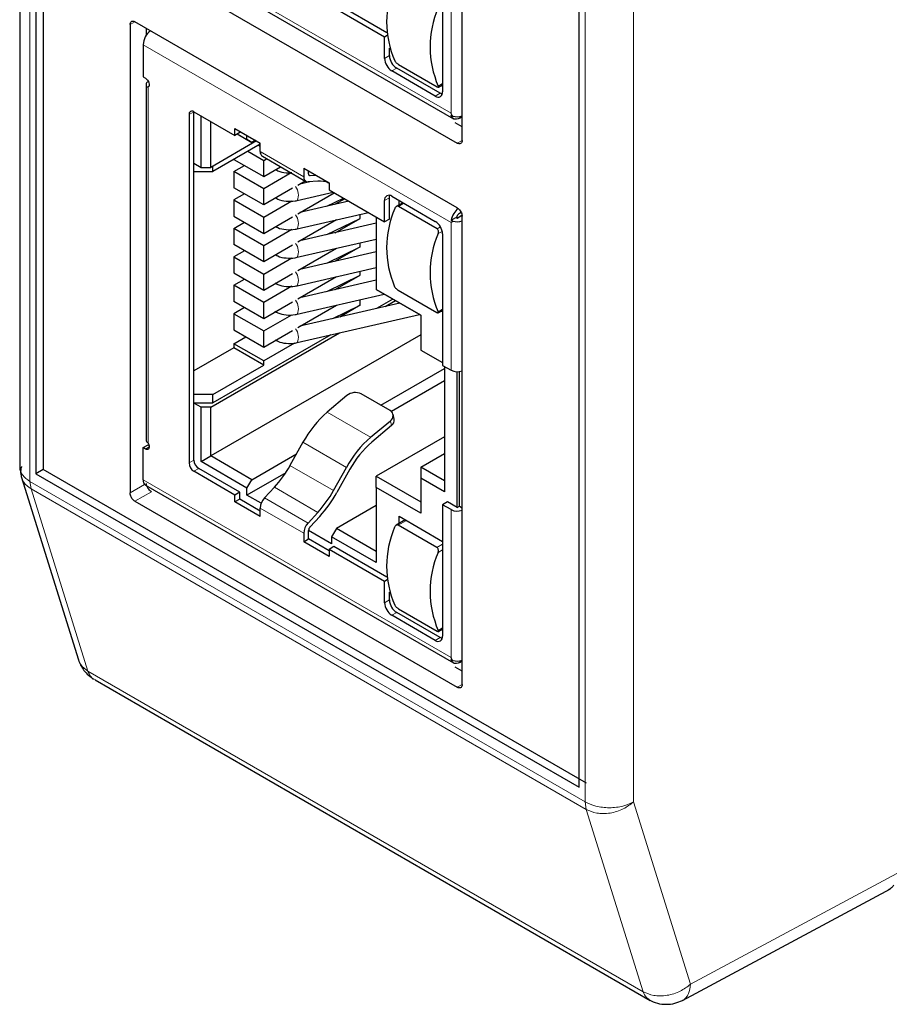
# Model space of a CAD drawing. Header units: millimetres. Extents: x 5 to 418, y 2 to 292.
# Tile 18 of 29: x 229 to 247, y 56 to 76. Entities that reach past the tile are written whole.
import ezdxf

# ---------------------------------------------------------------- set-up
doc = ezdxf.new("R2010")
doc.units = ezdxf.units.MM

msp = doc.modelspace()

# ---------------------------------------------------------------- linework, layer by layer
at = {"color": 7, "linetype": 'Continuous', "lineweight": 25}
for p, q in [((229.431, 114.093), (229.431, 67.222)), ((229.76, 113.506), (229.76, 67.094)), ((229.908, 113.592), (229.908, 67.18)), ((240.897, 60.665), (240.897, 107.077)), ((238.496, 73.928), (238.496, 83.531)), ((232.008, 78.016), (238.319, 74.373)), ((231.789, 77.686), (238.397, 73.871)), ((238.095, 77.617), (238.095, 74.922)), ((236.956, 76.132), (235.868, 76.76)), ((236.907, 76.045), (235.769, 76.702)), ((238.397, 72.545), (231.789, 76.36)), ((231.69, 76.303), (231.69, 66.7)), ((232.027, 76.086), (232.027, 76.222)), ((236.96, 76.076), (236.907, 76.045)), ((236.907, 75.608), (236.907, 76.045)), ((231.958, 75.89), (231.958, 75.23)), ((237.006, 75.665), (237.006, 75.822)), ((237.947, 74.836), (237.056, 75.351)), ((238.046, 74.894), (237.155, 75.408)), ((237.19, 75.486), (237.982, 75.028)), ((231.958, 75.23), (232.007, 75.202)), ((232.066, 75.135), (232.057, 75.13)), ((232.016, 75.073), (232.016, 67.785)), ((232.057, 75.023), (232.063, 75.027)), ((232.057, 75.016), (232.057, 75.023)), ((238.009, 75.02), (238.095, 75.07)), ((238.095, 75.036), (238.066, 75.053)), ((232.997, 74.516), (233.839, 74.03)), ((232.997, 67.371), (232.997, 74.516)), ((232.898, 74.459), (232.898, 67.314)), ((233.146, 73.373), (233.146, 74.43)), ((233.344, 73.373), (233.344, 74.316)), ((238.273, 74.444), (238.304, 74.426)), ((238.442, 74.385), (238.496, 74.416)), ((233.839, 74.173), (234.358, 73.873)), ((233.839, 74.03), (233.839, 74.173)), ((233.938, 74.087), (233.938, 74.116)), ((238.496, 74.203), (238.351, 74.286)), ((234.284, 73.916), (233.344, 73.373)), ((233.938, 74.087), (233.839, 74.03)), ((233.888, 74.059), (234.086, 73.944)), ((233.888, 74.059), (234.185, 73.887)), ((234.086, 73.944), (234.086, 74.03)), ((234.185, 73.887), (234.086, 73.944)), ((234.259, 73.93), (234.185, 73.887)), ((234.358, 73.85), (233.388, 73.29)), ((234.106, 73.704), (234.428, 73.518)), ((234.324, 73.83), (234.358, 73.81)), ((234.358, 73.697), (234.358, 73.873)), ((233.819, 73.538), (234.428, 73.187)), ((234.402, 73.601), (235.293, 73.087)), ((234.428, 73.518), (234.486, 73.552)), ((234.428, 73.187), (234.428, 73.518)), ((232.997, 73.458), (233.146, 73.373)), ((232.997, 73.29), (233.388, 73.29)), ((233.146, 73.373), (233.344, 73.373)), ((233.388, 73.29), (233.388, 73.398)), ((233.814, 73.29), (234.032, 73.415)), ((233.814, 73.29), (233.814, 72.958)), ((234.428, 72.935), (233.814, 73.29)), ((234.428, 73.187), (234.774, 73.387)), ((235.249, 73.359), (235.769, 73.059)), ((235.249, 73.359), (235.249, 73.183)), ((235.348, 73.24), (235.348, 73.301)), ((234.991, 73.261), (234.428, 72.935)), ((235.278, 73.095), (235.125, 73.006)), ((235.376, 73.08), (235.169, 73.032)), ((235.538, 73.091), (235.338, 73.077)), ((235.378, 73.205), (235.501, 73.213)), ((234.428, 72.604), (233.814, 72.958)), ((235.02, 72.946), (234.428, 72.604)), ((234.428, 72.604), (234.428, 72.935)), ((235.723, 73.074), (235.769, 73.048)), ((235.769, 73.059), (235.769, 72.916)), ((235.769, 72.916), (236.907, 72.259)), ((234.032, 72.832), (233.814, 72.707)), ((233.814, 72.707), (233.814, 72.375)), ((233.814, 72.707), (234.428, 72.352)), ((234.428, 72.352), (235.005, 72.686)), ((235.118, 72.697), (235.853, 72.867)), ((235.125, 72.423), (235.873, 72.855)), ((236.175, 72.682), (235.169, 72.449)), ((235.725, 72.578), (236.066, 72.745)), ((236.091, 72.73), (235.896, 72.617)), ((236.907, 72.259), (236.907, 72.696)), ((237.006, 72.316), (237.006, 72.753)), ((237.056, 72.782), (237.947, 72.267)), ((237.204, 72.605), (237.204, 72.696)), ((237.283, 72.65), (237.147, 72.572)), ((237.982, 72.116), (237.19, 72.573)), ((233.814, 72.375), (234.428, 72.021)), ((234.428, 72.021), (235.02, 72.363)), ((234.428, 72.021), (234.428, 72.352)), ((235.118, 72.114), (236.574, 72.451)), ((235.92, 72.299), (235.125, 71.84)), ((235.725, 71.995), (236.406, 72.328)), ((235.896, 72.034), (236.406, 72.328)), ((236.406, 72.328), (236.406, 72.412)), ((236.734, 72.359), (236.734, 70.872)), ((237.006, 72.316), (236.907, 72.259)), ((238.273, 72.292), (238.368, 72.347)), ((238.304, 72.274), (238.273, 72.292)), ((238.368, 72.347), (238.392, 72.333)), ((238.392, 72.333), (238.494, 72.392)), ((238.392, 72.333), (238.392, 72.383)), ((238.423, 72.419), (238.477, 72.45)), ((238.442, 72.433), (238.476, 72.453)), ((238.496, 62.771), (238.496, 72.374)), ((233.814, 72.124), (234.032, 72.249)), ((233.814, 72.124), (233.814, 71.792)), ((234.428, 71.769), (233.814, 72.124)), ((235.005, 72.103), (234.428, 71.769)), ((236.734, 72.228), (235.169, 71.866)), ((235.118, 71.531), (236.734, 71.905)), ((238.095, 72.01), (238.095, 69.315)), ((234.428, 71.438), (233.814, 71.792)), ((234.032, 71.666), (233.814, 71.541)), ((235.02, 71.78), (234.428, 71.438)), ((234.428, 71.438), (234.428, 71.769)), ((235.125, 71.257), (235.92, 71.716)), ((235.725, 71.412), (236.406, 71.745)), ((236.406, 71.745), (235.896, 71.451)), ((236.406, 71.745), (236.406, 71.829)), ((233.814, 71.541), (233.814, 71.209)), ((233.814, 71.541), (234.428, 71.186)), ((234.428, 71.186), (235.005, 71.52)), ((236.734, 71.645), (235.169, 71.283)), ((235.118, 70.948), (236.734, 71.322)), ((233.814, 71.209), (234.428, 70.855)), ((233.814, 70.958), (234.032, 71.083)), ((234.428, 70.855), (235.02, 71.197)), ((234.428, 70.855), (234.428, 71.186)), ((235.92, 71.133), (235.125, 70.674)), ((236.734, 71.062), (235.169, 70.7)), ((235.725, 70.829), (236.406, 71.162)), ((235.896, 70.868), (236.406, 71.162)), ((236.406, 71.162), (236.406, 71.246)), ((233.814, 70.958), (233.814, 70.626)), ((234.428, 70.603), (233.814, 70.958)), ((235.005, 70.937), (234.428, 70.603)), ((236.734, 70.872), (237.65, 70.344)), ((237.65, 70.344), (236.734, 70.872)), ((236.734, 70.872), (236.734, 70.872)), ((235.118, 70.365), (236.899, 70.777)), ((236.406, 70.548), (236.406, 70.663)), ((237.076, 70.675), (236.739, 70.48)), ((237.188, 70.857), (237.98, 70.4)), ((234.428, 70.272), (233.814, 70.626)), ((234.032, 70.5), (233.814, 70.375)), ((235.02, 70.614), (234.428, 70.272)), ((234.428, 70.272), (234.428, 70.603)), ((235.125, 70.091), (235.92, 70.55)), ((237.22, 70.592), (235.169, 70.117)), ((235.847, 70.274), (236.406, 70.548)), ((236.406, 70.548), (235.987, 70.306)), ((236.921, 70.522), (237.131, 70.643)), ((233.814, 70.375), (233.814, 70.043)), ((233.814, 70.375), (234.428, 70.02)), ((234.428, 70.02), (235.005, 70.354)), ((235.118, 69.782), (237.62, 70.361)), ((237.65, 70.344), (237.65, 69.629)), ((238.007, 70.392), (238.095, 70.443)), ((238.095, 70.41), (238.066, 70.426)), ((233.344, 68.457), (235.986, 69.983)), ((237.65, 69.943), (233.344, 67.457)), ((235.804, 69.941), (233.388, 68.546)), ((233.814, 70.043), (234.428, 69.689)), ((233.814, 69.76), (234.059, 69.902)), ((234.428, 69.689), (235.02, 70.031)), ((234.428, 69.689), (234.428, 70.02)), ((233.814, 69.672), (232.997, 69.2)), ((233.814, 69.76), (233.814, 69.672)), ((234.428, 69.406), (233.814, 69.76)), ((234.428, 69.317), (233.814, 69.672)), ((235.063, 69.772), (234.428, 69.406)), ((237.65, 69.629), (238.095, 69.372)), ((237.65, 69.629), (238.095, 69.372)), ((237.65, 69.629), (237.65, 69.629)), ((233.388, 68.717), (234.428, 69.317)), ((234.428, 69.317), (234.428, 69.406)), ((236.83, 68.498), (238.137, 69.252)), ((238.095, 69.315), (238.269, 69.215)), ((238.137, 69.291), (238.137, 66.719)), ((238.392, 66.4), (238.392, 69.185)), ((238.442, 66.429), (238.442, 69.19)), ((238.137, 68.995), (237.049, 68.367)), ((233.388, 68.717), (232.997, 68.717)), ((233.388, 68.546), (233.388, 68.717)), ((236.134, 68.695), (235.73, 68.354)), ((237.021, 68.388), (236.427, 68.731)), ((232.997, 68.546), (233.388, 68.546)), ((233.146, 68.457), (232.997, 68.543)), ((233.146, 67.343), (233.146, 68.457)), ((233.344, 68.457), (233.146, 68.457)), ((233.344, 67.457), (233.344, 68.457)), ((237.104, 68.213), (237.082, 68.312)), ((236.621, 67.84), (237.025, 68.18)), ((237.047, 68.082), (236.644, 67.741)), ((238.137, 67.853), (236.734, 67.043)), ((231.958, 67.628), (232.057, 67.685)), ((231.958, 66.968), (231.958, 67.628)), ((232.007, 67.6), (231.958, 67.628)), ((232.057, 67.721), (232.057, 67.728)), ((232.077, 67.674), (232.057, 67.685)), ((235.233, 67.738), (234.967, 67.261)), ((233.146, 67.343), (233.344, 67.457)), ((234.185, 66.971), (233.344, 67.457)), ((234.185, 66.971), (235.1, 67.499)), ((237.65, 67.229), (238.137, 67.51)), ((234.086, 66.8), (233.146, 67.343)), ((237.65, 67.229), (237.65, 67)), ((238.137, 66.947), (237.65, 67.229)), ((229.431, 67.222), (229.447, 67.118)), ((229.908, 67.18), (229.76, 67.094)), ((229.76, 67.094), (240.897, 60.665)), ((241.045, 60.751), (229.908, 67.18)), ((233.839, 66.657), (232.997, 67.143)), ((233.938, 66.714), (233.096, 67.2)), ((234.879, 67.115), (234.086, 66.657)), ((235.858, 66.747), (236.123, 67.224)), ((236.195, 67.187), (235.93, 66.71)), ((236.734, 67.043), (237.65, 66.514)), ((236.734, 66.814), (236.734, 67.043)), ((229.463, 67.013), (230.631, 63.275)), ((232.008, 66.856), (238.319, 63.213)), ((234.086, 66.8), (234.185, 66.971)), ((237.65, 67), (237.65, 66.286)), ((238.137, 66.719), (237.65, 67)), ((233.938, 66.714), (233.839, 66.657)), ((233.839, 66.514), (233.839, 66.657)), ((233.938, 66.571), (233.938, 66.714)), ((234.086, 66.657), (234.086, 66.8)), ((234.379, 66.488), (234.086, 66.657)), ((234.647, 66.815), (234.447, 66.598)), ((236.734, 66.814), (236.734, 65.271)), ((237.65, 66.286), (236.734, 66.814)), ((231.789, 66.529), (238.397, 62.714)), ((233.938, 66.571), (233.839, 66.514)), ((234.358, 66.214), (233.839, 66.514)), ((234.358, 66.328), (233.938, 66.571)), ((236.734, 66.442), (235.918, 65.971)), ((238.194, 66.514), (238.095, 66.457)), ((238.095, 66.457), (238.095, 63.762)), ((238.269, 66.357), (238.095, 66.457)), ((238.392, 66.4), (238.194, 66.514)), ((238.392, 66.4), (238.442, 66.429)), ((238.442, 66.429), (238.496, 66.397)), ((234.358, 66.214), (234.358, 66.39)), ((235.338, 66.083), (235.538, 66.301)), ((235.378, 66.002), (235.578, 66.219)), ((237.204, 66.22), (238.095, 65.705)), ((237.204, 66.072), (237.204, 66.22)), ((237.332, 66.146), (237.145, 66.038)), ((237.98, 65.581), (237.188, 66.039)), ((235.249, 65.875), (235.249, 65.699)), ((235.348, 65.757), (235.348, 65.932)), ((235.819, 65.657), (235.348, 65.928)), ((235.918, 65.971), (235.819, 65.8)), ((236.734, 65.5), (235.918, 65.971)), ((235.249, 65.699), (235.348, 65.757)), ((235.769, 65.399), (235.249, 65.699)), ((235.769, 65.514), (235.348, 65.757)), ((235.819, 65.8), (235.819, 65.657)), ((236.734, 65.271), (235.819, 65.8)), ((235.868, 65.6), (235.769, 65.542)), ((235.769, 65.542), (235.769, 65.399)), ((236.907, 64.885), (235.769, 65.542)), ((236.956, 64.972), (235.868, 65.6)), ((236.96, 64.916), (236.907, 64.885)), ((236.907, 64.448), (236.907, 64.885)), ((237.006, 64.505), (237.006, 64.662)), ((238.046, 63.734), (237.155, 64.248)), ((237.19, 64.325), (237.982, 63.868)), ((237.947, 63.676), (237.056, 64.191)), ((238.009, 63.86), (238.095, 63.91)), ((238.095, 63.876), (238.066, 63.893)), ((238.273, 63.284), (238.304, 63.266)), ((238.442, 63.225), (238.496, 63.256)), ((238.496, 63.046), (238.354, 63.127)), ((230.97, 62.868), (242.355, 56.296)), ((243.014, 56.296), (247.276, 58.584))]:
    msp.add_line(p, q, dxfattribs=at)
at = {"color": 7, "linetype": 'Continuous', "lineweight": 18}
for p, q in [((229.636, 113.807), (229.636, 66.937)), ((241.02, 60.365), (241.02, 107.235)), ((242.01, 107.235), (242.01, 60.365)), ((231.958, 78.128), (238.269, 74.485)), ((238.269, 77.517), (238.269, 74.485)), ((231.789, 76.36), (231.69, 76.303)), ((238.269, 72.247), (231.958, 75.89)), ((237.006, 75.665), (236.907, 75.608)), ((237.155, 75.408), (237.056, 75.351)), ((232.057, 75.016), (232.057, 67.728)), ((238.095, 75.094), (238.006, 75.042)), ((238.046, 74.894), (237.947, 74.836)), ((232.997, 74.516), (232.898, 74.459)), ((238.397, 73.871), (238.496, 73.928)), ((234.358, 73.697), (235.249, 73.183)), ((235.353, 73.219), (235.378, 73.205)), ((235.725, 73.074), (235.769, 73.048)), ((237.006, 72.753), (236.907, 72.696)), ((237.19, 72.573), (237.303, 72.639)), ((238.052, 72.156), (237.982, 72.116)), ((238.269, 72.247), (238.269, 69.215)), ((238.006, 72.016), (238.089, 72.063)), ((238.095, 70.467), (238.004, 70.414)), ((236.621, 67.84), (235.73, 68.354)), ((237.047, 68.082), (237.025, 68.18)), ((232.081, 67.643), (232.007, 67.6)), ((236.123, 67.224), (235.233, 67.738)), ((232.898, 67.314), (232.997, 67.371)), ((234.967, 67.261), (235.858, 66.747)), ((233.096, 67.2), (232.997, 67.143)), ((241.02, 60.365), (229.636, 66.937)), ((229.658, 66.782), (229.636, 66.937)), ((231.69, 66.7), (231.988, 66.872)), ((231.958, 66.968), (238.269, 63.325)), ((229.658, 66.782), (241.042, 60.21)), ((229.658, 66.782), (230.826, 63.045)), ((232.126, 66.723), (231.789, 66.529)), ((235.538, 66.301), (234.647, 66.815)), ((235.338, 66.083), (234.447, 66.598)), ((235.249, 65.875), (234.358, 66.39)), ((238.269, 66.357), (238.269, 63.325)), ((237.188, 66.039), (237.353, 66.134)), ((238.095, 65.648), (237.98, 65.581)), ((238.004, 65.481), (238.095, 65.534)), ((237.006, 64.505), (236.907, 64.448)), ((237.155, 64.248), (237.056, 64.191)), ((238.095, 63.934), (238.006, 63.882)), ((238.046, 63.734), (237.947, 63.676)), ((242.21, 56.473), (230.826, 63.045)), ((238.397, 62.714), (238.496, 62.771)), ((241.042, 60.21), (241.02, 60.365)), ((242.01, 60.365), (243.178, 56.627)), ((242.21, 56.473), (241.042, 60.21)), ((243.178, 56.627), (247.406, 58.897))]:
    msp.add_line(p, q, dxfattribs=at)
at = {"color": 7, "linetype": 'Continuous', "lineweight": 25, "flags": 128}
for points in [[(232.007, 75.202), (232.029, 75.185), (232.049, 75.162), (232.066, 75.135), (232.077, 75.106), (232.081, 75.079), (232.079, 75.054), (232.071, 75.035), (232.057, 75.023)], [(238.089, 74.876), (238.075, 74.88), (238.046, 74.894)], [(238.442, 74.385), (238.413, 74.371), (238.384, 74.363), (238.358, 74.362), (238.333, 74.366), (238.312, 74.378), (238.295, 74.395), (238.281, 74.417), (238.273, 74.444)], [(237.006, 72.753), (237.009, 72.785), (237.013, 72.799)], [(232.057, 67.721), (232.071, 67.693), (232.079, 67.664), (232.081, 67.637), (232.077, 67.615), (232.066, 67.599), (232.049, 67.59), (232.029, 67.591), (232.007, 67.6)], [(238.089, 63.716), (238.075, 63.72), (238.046, 63.734)], [(238.442, 63.225), (238.413, 63.211), (238.384, 63.203), (238.358, 63.201), (238.333, 63.206), (238.312, 63.217), (238.295, 63.234), (238.281, 63.257), (238.273, 63.284)]]:
    msp.add_lwpolyline(points, dxfattribs=at)
at = {"color": 7, "linetype": 'Continuous', "lineweight": 25}
for centre, radius, start, end in [((238.968, 76.359), 2.019, 156.7612, 203.4151), ((239.859, 75.844), 2.019, 156.7612, 203.4151), ((232.339, 75.871), 0.382, 127.2345, 177.1497), ((237.23, 75.623), 0.323, 182.6055, 237.3945), ((237.329, 75.68), 0.323, 182.6055, 237.3945), ((232.078, 75.073), 0.0611, 110.7834, 249.2166), ((238.005, 74.907), 0.0917, 230.7967, 9.214), ((232.959, 74.468), 0.0611, 50.7967, 189.214), ((238.392, 74.694), 0.281, 251.7601, 291.681), ((234.462, 73.686), 0.104, 174.0111, 234.6767), ((235.338, 73.167), 0.0897, 169.6644, 270.2307), ((235.378, 73.235), 0.0299, 169.6644, 270.2307), ((235.582, 72.546), 0.546, 70.5794, 94.6275), ((236.998, 72.71), 0.0917, 50.7967, 189.214), ((238.978, 71.726), 2.029, 156.6661, 203.1579), ((238.659, 72.222), 0.392, 127.8214, 169.6083), ((238.392, 72.542), 0.281, 251.7601, 291.681), ((238.53, 72.296), 0.162, 122.6972, 163.5861), ((237.773, 71.995), 0.323, 2.6055, 57.3945), ((239.869, 71.212), 2.029, 156.6661, 203.1579), ((238.393, 69.458), 0.273, 242.8832, 292.0909), ((236.309, 68.485), 0.273, 64.2829, 129.7983), ((237.183, 66.672), 2.222, 130.8028, 151.342), ((236.963, 68.283), 0.12, 301.2814, 60.7983), ((236.967, 68.194), 0.138, 305.636, 8.0215), ((238.074, 66.158), 2.222, 130.8028, 151.342), ((232.086, 67.792), 0.0704, 185.6948, 245.6253), ((237.951, 66.227), 2, 130.8028, 151.342), ((233.113, 67.324), 0.215, 182.6055, 237.3945), ((233.212, 67.381), 0.215, 182.6055, 237.3945), ((232.923, 68.392), 2.337, 317.5679, 331.0525), ((232.074, 66.953), 0.117, 172.7442, 235.9436), ((233.813, 67.878), 2.337, 317.5679, 331.0525), ((233.681, 67.954), 2.571, 317.5679, 331.0525), ((234.685, 66.373), 0.327, 136.693, 177.1788), ((238.393, 66.6), 0.273, 242.8832, 292.0909), ((235.576, 65.859), 0.327, 136.693, 177.1788), ((235.457, 65.927), 0.109, 136.693, 177.1788), ((238.968, 65.199), 2.019, 156.7612, 203.4151), ((239.859, 64.684), 2.019, 156.7612, 203.4151), ((237.23, 64.463), 0.323, 182.6055, 237.3945), ((237.329, 64.52), 0.323, 182.6055, 237.3945), ((238.005, 63.747), 0.0917, 230.7967, 9.214), ((238.392, 63.534), 0.281, 251.7601, 291.681)]:
    msp.add_arc(centre, radius, start, end, dxfattribs=at)
at = {"color": 7, "linetype": 'Continuous', "lineweight": 18}
for centre in [(234.866, 72.808), (234.866, 72.225), (234.866, 71.642), (234.866, 71.059), (234.866, 70.476), (234.866, 69.893)]:
    msp.add_arc(centre, 0.275, 336.0233, 39.2809, dxfattribs=at)
at = {"color": 7, "linetype": 'Continuous', "lineweight": 25}
for points, knots in [([(231.69, 76.303), (231.691, 76.315), (231.693, 76.339), (231.71, 76.364), (231.736, 76.375), (231.763, 76.373), (231.782, 76.363), (231.789, 76.36)], [0, 0, 0, 0, 0.2146939, 0.4293877, 0.6440816, 0.8587754, 1, 1, 1, 1]), ([(237.115, 75.556), (237.119, 75.551), (237.126, 75.539), (237.145, 75.52), (237.166, 75.502), (237.181, 75.491), (237.189, 75.487), (237.19, 75.486)], [0, 0, 0, 0, 0.249634, 0.499679, 0.735335, 0.94229, 1, 1, 1, 1]), ([(237.982, 75.028), (237.987, 75.026), (237.997, 75.021), (238.007, 75.019), (238.012, 75.021), (238.013, 75.029), (238.008, 75.038), (238.006, 75.042)], [0, 0, 0, 0, 0.184065, 0.367773, 0.560832, 0.776294, 1, 1, 1, 1]), ([(238.304, 74.426), (238.292, 74.445), (238.28, 74.464), (238.269, 74.484), (238.269, 74.485)], [0, 0, 0, 0, 0.961994, 1, 1, 1, 1]), ([(238.496, 73.928), (238.495, 73.916), (238.493, 73.892), (238.476, 73.867), (238.451, 73.856), (238.423, 73.858), (238.404, 73.867), (238.397, 73.871)], [0, 0, 0, 0, 0.214694, 0.429388, 0.644082, 0.858775, 1, 1, 1, 1]), ([(234.676, 73.33), (234.689, 73.322), (234.749, 73.285), (234.867, 73.26), (234.966, 73.266), (235.005, 73.269)], [0, 0, 0, 0, 0.148433, 0.663158, 1, 1, 1, 1]), ([(234.676, 72.747), (234.689, 72.739), (234.749, 72.702), (234.888, 72.677), (235.028, 72.678), (235.102, 72.693), (235.118, 72.697)], [0, 0, 0, 0, 0.112028, 0.500512, 0.898176, 1, 1, 1, 1]), ([(237.19, 72.573), (237.185, 72.576), (237.174, 72.58), (237.157, 72.578), (237.14, 72.569), (237.125, 72.553), (237.118, 72.538), (237.115, 72.53)], [0, 0, 0, 0, 0.1840651, 0.3677729, 0.560832, 0.7762945, 1, 1, 1, 1]), ([(238.397, 72.545), (238.408, 72.537), (238.43, 72.522), (238.46, 72.485), (238.482, 72.443), (238.494, 72.404), (238.496, 72.382), (238.496, 72.374)], [0, 0, 0, 0, 0.214694, 0.429388, 0.644082, 0.858775, 1, 1, 1, 1]), ([(238.269, 72.247), (238.269, 72.248), (238.28, 72.256), (238.292, 72.265), (238.304, 72.274)], [0, 0, 0, 0, 0.0380057, 1, 1, 1, 1]), ([(234.676, 72.164), (234.689, 72.156), (234.749, 72.119), (234.888, 72.094), (235.028, 72.095), (235.102, 72.11), (235.118, 72.114)], [0, 0, 0, 0, 0.112028, 0.500512, 0.898176, 1, 1, 1, 1]), ([(238.006, 72.016), (238.008, 72.025), (238.013, 72.043), (238.011, 72.073), (238.002, 72.097), (237.991, 72.111), (237.984, 72.115), (237.982, 72.116)], [0, 0, 0, 0, 0.249634, 0.499679, 0.735335, 0.94229, 1, 1, 1, 1]), ([(234.676, 71.581), (234.689, 71.573), (234.749, 71.536), (234.888, 71.511), (235.028, 71.512), (235.102, 71.527), (235.118, 71.531)], [0, 0, 0, 0, 0.112028, 0.500512, 0.898176, 1, 1, 1, 1]), ([(234.66, 71.007), (234.678, 70.995), (234.743, 70.955), (234.888, 70.927), (235.028, 70.929), (235.102, 70.944), (235.118, 70.948)], [0, 0, 0, 0, 0.148645, 0.521109, 0.902375, 1, 1, 1, 1]), ([(237.113, 70.928), (237.116, 70.922), (237.124, 70.911), (237.142, 70.891), (237.163, 70.873), (237.179, 70.862), (237.186, 70.858), (237.188, 70.857)], [0, 0, 0, 0, 0.249031, 0.498463, 0.733835, 0.941019, 1, 1, 1, 1]), ([(234.66, 70.424), (234.678, 70.412), (234.743, 70.372), (234.888, 70.344), (235.028, 70.346), (235.102, 70.361), (235.118, 70.365)], [0, 0, 0, 0, 0.148645, 0.521109, 0.902375, 1, 1, 1, 1]), ([(237.98, 70.4), (237.985, 70.397), (237.994, 70.392), (238.004, 70.39), (238.01, 70.393), (238.01, 70.4), (238.006, 70.409), (238.004, 70.414)], [0, 0, 0, 0, 0.184497, 0.368641, 0.562046, 0.77757, 1, 1, 1, 1]), ([(234.66, 69.841), (234.678, 69.829), (234.743, 69.789), (234.888, 69.761), (235.028, 69.763), (235.102, 69.778), (235.118, 69.782)], [0, 0, 0, 0, 0.148645, 0.521109, 0.902375, 1, 1, 1, 1]), ([(229.464, 67.239), (229.462, 67.233), (229.446, 67.191), (229.441, 67.113), (229.456, 67.046), (229.463, 67.013)], [0, 0, 0, 0, 0.078166, 0.54462, 1, 1, 1, 1]), ([(231.789, 66.529), (231.778, 66.536), (231.756, 66.552), (231.726, 66.588), (231.704, 66.63), (231.692, 66.669), (231.691, 66.691), (231.69, 66.7)], [0, 0, 0, 0, 0.214694, 0.429388, 0.644082, 0.858775, 1, 1, 1, 1]), ([(237.188, 66.039), (237.182, 66.041), (237.172, 66.045), (237.154, 66.043), (237.137, 66.034), (237.122, 66.018), (237.116, 66.003), (237.113, 65.995)], [0, 0, 0, 0, 0.184497, 0.368641, 0.562046, 0.77757, 1, 1, 1, 1]), ([(238.004, 65.481), (238.006, 65.49), (238.011, 65.509), (238.009, 65.538), (238, 65.562), (237.988, 65.576), (237.981, 65.58), (237.98, 65.581)], [0, 0, 0, 0, 0.249031, 0.498463, 0.733835, 0.941019, 1, 1, 1, 1]), ([(237.115, 64.396), (237.119, 64.391), (237.126, 64.379), (237.145, 64.36), (237.166, 64.342), (237.181, 64.331), (237.189, 64.326), (237.19, 64.325)], [0, 0, 0, 0, 0.2496344, 0.4996786, 0.7353355, 0.9422903, 1, 1, 1, 1]), ([(237.982, 63.868), (237.987, 63.866), (237.997, 63.861), (238.007, 63.859), (238.012, 63.861), (238.013, 63.869), (238.008, 63.878), (238.006, 63.882)], [0, 0, 0, 0, 0.184065, 0.367773, 0.560832, 0.776294, 1, 1, 1, 1]), ([(230.631, 63.275), (230.645, 63.239), (230.672, 63.164), (230.743, 63.057), (230.835, 62.955), (230.906, 62.907), (230.942, 62.883)], [0, 0, 0, 0, 0.228979, 0.473229, 0.7331, 1, 1, 1, 1]), ([(238.304, 63.266), (238.292, 63.285), (238.28, 63.304), (238.269, 63.324), (238.269, 63.325)], [0, 0, 0, 0, 0.961994, 1, 1, 1, 1]), ([(238.496, 62.771), (238.495, 62.759), (238.493, 62.734), (238.476, 62.71), (238.451, 62.699), (238.423, 62.701), (238.404, 62.71), (238.397, 62.714)], [0, 0, 0, 0, 0.214694, 0.429388, 0.644082, 0.858775, 1, 1, 1, 1]), ([(247.232, 58.562), (247.256, 58.576), (247.303, 58.605), (247.331, 58.64), (247.344, 58.657)], [0, 0, 0, 0, 0.511324, 1, 1, 1, 1]), ([(242.333, 56.307), (242.387, 56.281), (242.496, 56.229), (242.679, 56.208), (242.861, 56.228), (242.964, 56.274), (243.014, 56.296)], [0, 0, 0, 0, 0.254472, 0.510849, 0.761439, 1, 1, 1, 1])]:
    msp.add_open_spline(points, degree=3, knots=knots, dxfattribs=at)
at = {"color": 7, "linetype": 'Continuous', "lineweight": 18}
for points, knots in [([(229.636, 66.937), (229.58, 66.976), (229.494, 67.038), (229.443, 67.139), (229.426, 67.195), (229.431, 67.222), (229.431, 67.222)], [0, 0, 0, 0, 0.47818, 0.735771, 0.998972, 1, 1, 1, 1]), ([(229.463, 67.013), (229.464, 67.012), (229.469, 66.977), (229.519, 66.889), (229.603, 66.824), (229.658, 66.782)], [0, 0, 0, 0, 0.0084119, 0.3554074, 1, 1, 1, 1]), ([(230.826, 63.045), (230.771, 63.087), (230.687, 63.152), (230.638, 63.24), (230.632, 63.274), (230.632, 63.275)], [0, 0, 0, 0, 0.643602, 0.990305, 1, 1, 1, 1]), ([(230.826, 63.045), (230.844, 63.001), (230.876, 62.921), (230.943, 62.888), (230.973, 62.873)], [0, 0, 0, 0, 0.5514907, 1, 1, 1, 1]), ([(242.01, 60.365), (241.941, 60.333), (241.835, 60.283), (241.659, 60.252), (241.515, 60.243), (241.372, 60.252), (241.195, 60.283), (241.089, 60.333), (241.02, 60.365)], [0, 0, 0, 0, 0.239457, 0.368361, 0.5, 0.631639, 0.760543, 1, 1, 1, 1]), ([(241.042, 60.21), (241.11, 60.18), (241.216, 60.134), (241.39, 60.122), (241.53, 60.133), (241.67, 60.167), (241.842, 60.234), (241.944, 60.313), (242.01, 60.365)], [0, 0, 0, 0, 0.239092, 0.367889, 0.499491, 0.631167, 0.760178, 1, 1, 1, 1]), ([(243.178, 56.627), (243.112, 56.576), (243.01, 56.496), (242.838, 56.429), (242.699, 56.396), (242.558, 56.385), (242.384, 56.396), (242.279, 56.443), (242.21, 56.473)], [0, 0, 0, 0, 0.2394568, 0.3683607, 0.5, 0.6316393, 0.7605432, 1, 1, 1, 1]), ([(243.014, 56.297), (243.016, 56.298), (243.046, 56.309), (243.089, 56.353), (243.156, 56.451), (243.17, 56.558), (243.178, 56.627)], [0, 0, 0, 0, 0.0232929, 0.2804391, 0.5322416, 1, 1, 1, 1]), ([(242.338, 56.314), (242.316, 56.325), (242.256, 56.356), (242.228, 56.428), (242.21, 56.473)], [0, 0, 0, 0, 0.383852, 1, 1, 1, 1])]:
    msp.add_open_spline(points, degree=3, knots=knots, dxfattribs=at)
at = {"color": 7, "linetype": 'Continuous', "lineweight": 25}
msp.add_open_spline([(232.126, 66.723), (232.113, 66.732), (232.087, 66.751), (232.054, 66.796), (232.031, 66.847), (232.028, 66.879), (232.027, 66.894)], degree=3, dxfattribs=at)

doc.saveas('drawing.dxf')
